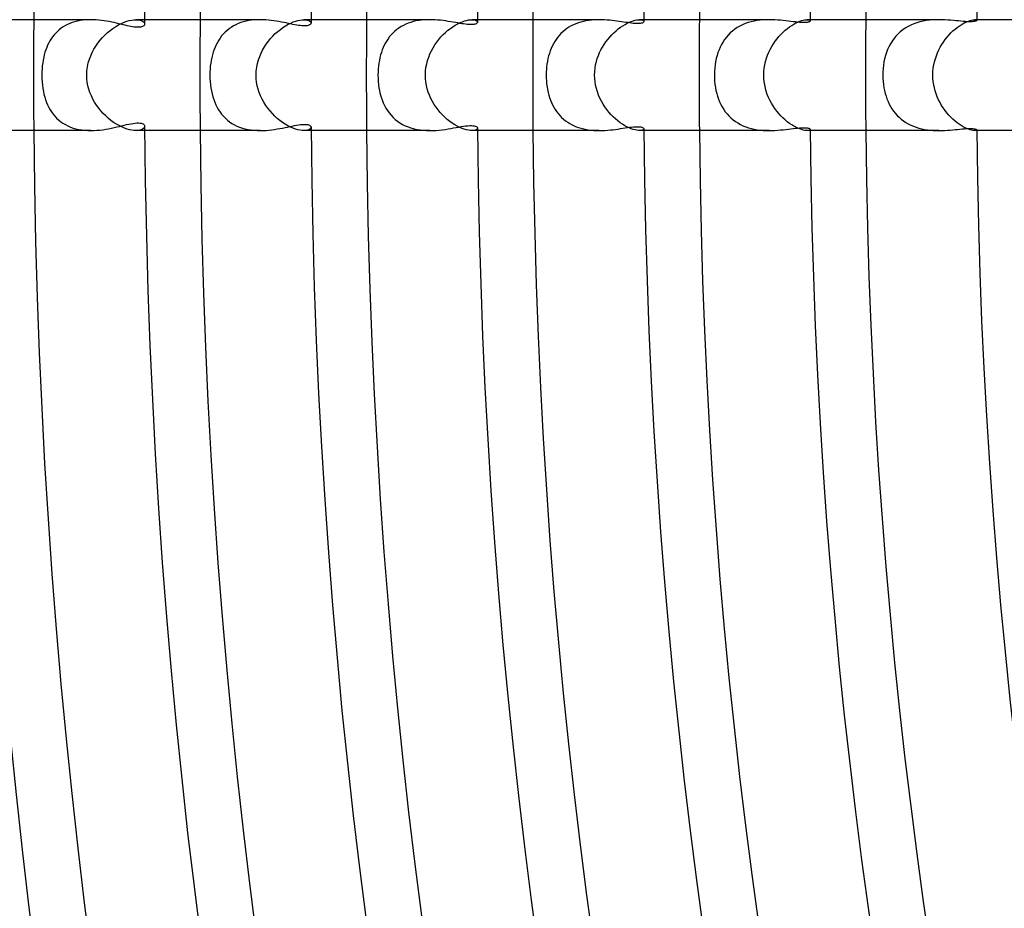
# Model space of a CAD drawing. Header units: millimetres. Extents: x -345 to 345, y -305 to 305.
# Tile 17 of 79: x -244 to -209, y -30 to 2. Entities that reach past the tile are written whole.
import ezdxf

# ---------------------------------------------------------------- set-up
doc = ezdxf.new("R2010")
doc.units = ezdxf.units.MM
doc.layers.add('HIDDEN', color=7, linetype='Continuous')
doc.layers.add('THICK', color=7, linetype='Continuous')

msp = doc.modelspace()

# ---------------------------------------------------------------- linework, layer by layer
at = {"layer": 'HIDDEN'}
for p, q in [((-242.851, 1.788), (-242.928, 1.742)), ((-242.77, 1.829), (-242.851, 1.788)), ((-242.687, 1.866), (-242.77, 1.829)), ((-242.6, 1.899), (-242.687, 1.866)), ((-242.51, 1.927), (-242.6, 1.899)), ((-242.417, 1.95), (-242.51, 1.927)), ((-242.323, 1.969), (-242.417, 1.95)), ((-242.228, 1.983), (-242.323, 1.969)), ((-242.131, 1.993), (-242.228, 1.983)), ((-242.033, 1.998), (-242.131, 1.993)), ((-241.936, 2), (-242.033, 1.998)), ((-241.033, 1.754), (-240.932, 1.813)), ((-240.932, 1.813), (-240.832, 1.864)), ((-240.832, 1.864), (-240.734, 1.907)), ((-240.734, 1.907), (-240.638, 1.941)), ((-240.638, 1.941), (-240.546, 1.968)), ((-240.546, 1.968), (-240.46, 1.986)), ((-240.46, 1.986), (-240.379, 1.997)), ((-240.379, 1.997), (-240.305, 2)), ((-240.305, 2), (-240.232, 1.996)), ((-239.992, 2), (-240.305, 2)), ((-240.232, 1.996), (-240.169, 1.986)), ((-240.169, 1.986), (-240.115, 1.97)), ((-240.115, 1.97), (-240.071, 1.949)), ((-240.071, 1.949), (-240.037, 1.925)), ((-240.037, 1.925), (-240.012, 1.898)), ((-240.012, 1.898), (-239.998, 1.87)), ((-239.998, 1.87), (-239.993, 1.842)), ((-236.706, 1.818), (-236.791, 1.773)), ((-236.617, 1.858), (-236.706, 1.818)), ((-236.525, 1.893), (-236.617, 1.858)), ((-236.431, 1.922), (-236.525, 1.893)), ((-236.334, 1.947), (-236.431, 1.922)), ((-236.234, 1.967), (-236.334, 1.947)), ((-236.134, 1.982), (-236.234, 1.967)), ((-236.032, 1.992), (-236.134, 1.982)), ((-235.93, 1.998), (-236.032, 1.992)), ((-235.827, 2), (-235.93, 1.998)), ((-235.005, 1.719), (-234.91, 1.78)), ((-234.91, 1.78), (-234.816, 1.833)), ((-234.816, 1.833), (-234.724, 1.879)), ((-234.724, 1.879), (-234.634, 1.918)), ((-234.634, 1.918), (-234.546, 1.949)), ((-234.546, 1.949), (-234.464, 1.972)), ((-234.464, 1.972), (-234.386, 1.988)), ((-234.386, 1.988), (-234.314, 1.997)), ((-234.314, 1.997), (-234.249, 2)), ((-234.249, 2), (-234.181, 1.996)), ((-233.991, 2), (-234.249, 2)), ((-234.181, 1.996), (-234.124, 1.986)), ((-234.124, 1.986), (-234.077, 1.971)), ((-234.077, 1.971), (-234.04, 1.951)), ((-234.04, 1.951), (-234.013, 1.928)), ((-234.013, 1.928), (-233.998, 1.904)), ((-233.998, 1.904), (-233.992, 1.878)), ((-230.664, 1.794), (-230.746, 1.749)), ((-230.579, 1.835), (-230.664, 1.794)), ((-230.491, 1.872), (-230.579, 1.835)), ((-230.399, 1.903), (-230.491, 1.872)), ((-230.305, 1.93), (-230.399, 1.903)), ((-230.209, 1.953), (-230.305, 1.93)), ((-230.111, 1.97), (-230.209, 1.953)), ((-230.013, 1.984), (-230.111, 1.97)), ((-229.914, 1.993), (-230.013, 1.984)), ((-229.814, 1.998), (-229.914, 1.993)), ((-229.715, 2), (-229.814, 1.998)), ((-228.881, 1.748), (-228.792, 1.804)), ((-228.792, 1.804), (-228.705, 1.852)), ((-228.705, 1.852), (-228.62, 1.894)), ((-228.62, 1.894), (-228.537, 1.928)), ((-228.537, 1.928), (-228.458, 1.955)), ((-228.458, 1.955), (-228.384, 1.976)), ((-228.384, 1.976), (-228.315, 1.99)), ((-228.315, 1.99), (-228.252, 1.998)), ((-228.252, 1.998), (-228.195, 2)), ((-227.991, 2), (-228.196, 2)), ((-228.195, 2), (-228.142, 1.997)), ((-228.142, 1.997), (-228.096, 1.99)), ((-228.096, 1.99), (-228.059, 1.978)), ((-228.059, 1.978), (-228.029, 1.964)), ((-228.029, 1.964), (-228.008, 1.947)), ((-228.008, 1.947), (-227.996, 1.929)), ((-227.996, 1.929), (-227.992, 1.91)), ((-224.529, 1.816), (-224.612, 1.774)), ((-224.442, 1.854), (-224.529, 1.816)), ((-224.352, 1.887), (-224.442, 1.854)), ((-224.26, 1.916), (-224.352, 1.887)), ((-224.167, 1.94), (-224.26, 1.916)), ((-224.073, 1.959), (-224.167, 1.94)), ((-223.978, 1.975), (-224.073, 1.959)), ((-223.882, 1.986), (-223.978, 1.975)), ((-223.787, 1.994), (-223.882, 1.986)), ((-223.692, 1.999), (-223.787, 1.994)), ((-223.597, 2), (-223.692, 1.999)), ((-222.833, 1.728), (-222.752, 1.782)), ((-222.752, 1.782), (-222.672, 1.831)), ((-222.672, 1.831), (-222.594, 1.873)), ((-222.594, 1.873), (-222.518, 1.908)), ((-222.518, 1.908), (-222.444, 1.938)), ((-222.444, 1.938), (-222.374, 1.962)), ((-222.374, 1.962), (-222.309, 1.979)), ((-222.309, 1.979), (-222.249, 1.991)), ((-222.249, 1.991), (-222.195, 1.998)), ((-222.195, 1.998), (-222.146, 2)), ((-221.991, 2), (-222.147, 2)), ((-222.146, 2), (-222.099, 1.998)), ((-222.099, 1.998), (-222.061, 1.991)), ((-222.061, 1.991), (-222.031, 1.98)), ((-222.031, 1.98), (-222.009, 1.967)), ((-222.009, 1.967), (-221.996, 1.952)), ((-221.996, 1.952), (-221.992, 1.937)), ((-218.436, 1.816), (-218.532, 1.768)), ((-218.336, 1.858), (-218.436, 1.816)), ((-218.233, 1.894), (-218.336, 1.858)), ((-218.127, 1.924), (-218.233, 1.894)), ((-218.019, 1.949), (-218.127, 1.924)), ((-217.911, 1.969), (-218.019, 1.949)), ((-217.801, 1.983), (-217.911, 1.969)), ((-217.692, 1.993), (-217.801, 1.983)), ((-217.583, 1.998), (-217.692, 1.993)), ((-217.476, 2), (-217.583, 1.998)), ((-216.736, 1.743), (-216.658, 1.795)), ((-216.658, 1.795), (-216.581, 1.842)), ((-216.581, 1.842), (-216.507, 1.882)), ((-216.507, 1.882), (-216.435, 1.916)), ((-216.435, 1.916), (-216.367, 1.943)), ((-216.367, 1.943), (-216.303, 1.965)), ((-216.303, 1.965), (-216.244, 1.981)), ((-216.244, 1.981), (-216.191, 1.992)), ((-216.191, 1.992), (-216.143, 1.998)), ((-216.143, 1.998), (-216.102, 2)), ((-216.102, 2), (-216.068, 1.998)), ((-215.991, 2), (-216.102, 2)), ((-216.068, 1.998), (-216.041, 1.994)), ((-216.041, 1.994), (-216.019, 1.987)), ((-216.019, 1.987), (-216.003, 1.979)), ((-216.003, 1.979), (-215.994, 1.969)), ((-215.994, 1.969), (-215.991, 1.958)), ((-212.365, 1.804), (-212.467, 1.753)), ((-212.259, 1.85), (-212.365, 1.804)), ((-212.149, 1.889), (-212.259, 1.85)), ((-212.036, 1.921), (-212.149, 1.889)), ((-211.922, 1.948), (-212.036, 1.921)), ((-211.807, 1.968), (-211.922, 1.948)), ((-211.691, 1.983), (-211.807, 1.968)), ((-211.576, 1.993), (-211.691, 1.983)), ((-211.463, 1.998), (-211.576, 1.993)), ((-211.351, 2), (-211.463, 1.998)), ((-210.624, 1.771), (-210.551, 1.819)), ((-210.551, 1.819), (-210.481, 1.86)), ((-210.481, 1.86), (-210.413, 1.896)), ((-210.413, 1.896), (-210.348, 1.926)), ((-210.348, 1.926), (-210.287, 1.951)), ((-210.287, 1.951), (-210.231, 1.97)), ((-210.231, 1.97), (-210.181, 1.984)), ((-210.181, 1.984), (-210.135, 1.993)), ((-210.135, 1.993), (-210.096, 1.998)), ((-210.096, 1.998), (-210.062, 2)), ((-209.991, 2), (-210.063, 2)), ((-210.062, 2), (-210.041, 1.999)), ((-210.041, 1.999), (-210.023, 1.997)), ((-210.023, 1.997), (-210.009, 1.993)), ((-210.009, 1.993), (-209.999, 1.988)), ((-209.999, 1.988), (-209.993, 1.982)), ((-209.993, 1.982), (-209.991, 1.975)), ((-243.257, 1.452), (-243.311, 1.384)), ((-243.199, 1.517), (-243.257, 1.452)), ((-243.137, 1.579), (-243.199, 1.517)), ((-243.071, 1.637), (-243.137, 1.579)), ((-243.001, 1.692), (-243.071, 1.637)), ((-242.928, 1.742), (-243.001, 1.692)), ((-241.512, 1.354), (-241.423, 1.446)), ((-241.423, 1.446), (-241.329, 1.533)), ((-241.329, 1.533), (-241.233, 1.613)), ((-241.233, 1.613), (-241.134, 1.687)), ((-241.134, 1.687), (-241.033, 1.754)), ((-237.156, 1.482), (-237.216, 1.412)), ((-237.091, 1.549), (-237.156, 1.482)), ((-237.022, 1.611), (-237.091, 1.549)), ((-236.949, 1.67), (-237.022, 1.611)), ((-236.872, 1.724), (-236.949, 1.67)), ((-236.791, 1.773), (-236.872, 1.724)), ((-235.367, 1.41), (-235.281, 1.496)), ((-235.281, 1.496), (-235.191, 1.577)), ((-235.191, 1.577), (-235.099, 1.651)), ((-235.099, 1.651), (-235.005, 1.719)), ((-231.1, 1.457), (-231.159, 1.388)), ((-231.037, 1.523), (-231.1, 1.457)), ((-230.971, 1.586), (-231.037, 1.523)), ((-230.9, 1.644), (-230.971, 1.586)), ((-230.825, 1.698), (-230.9, 1.644)), ((-230.746, 1.749), (-230.825, 1.698)), ((-229.309, 1.377), (-229.228, 1.463)), ((-229.228, 1.463), (-229.143, 1.543)), ((-229.143, 1.543), (-229.057, 1.618)), ((-229.057, 1.618), (-228.97, 1.686)), ((-228.97, 1.686), (-228.881, 1.748)), ((-225.043, 1.432), (-225.101, 1.362)), ((-224.98, 1.499), (-225.043, 1.432)), ((-224.914, 1.563), (-224.98, 1.499)), ((-224.843, 1.622), (-224.914, 1.563)), ((-224.77, 1.677), (-224.843, 1.622)), ((-224.693, 1.728), (-224.77, 1.677)), ((-224.612, 1.774), (-224.693, 1.728)), ((-223.223, 1.374), (-223.149, 1.455)), ((-223.149, 1.455), (-223.072, 1.531)), ((-223.072, 1.531), (-222.994, 1.602)), ((-222.994, 1.602), (-222.914, 1.667)), ((-222.914, 1.667), (-222.833, 1.728)), ((-218.949, 1.446), (-219.017, 1.367)), ((-218.875, 1.521), (-218.949, 1.446)), ((-218.797, 1.591), (-218.875, 1.521)), ((-218.713, 1.655), (-218.797, 1.591)), ((-218.625, 1.715), (-218.713, 1.655)), ((-218.532, 1.768), (-218.625, 1.715)), ((-217.12, 1.394), (-217.047, 1.474)), ((-217.047, 1.474), (-216.971, 1.549)), ((-216.971, 1.549), (-216.894, 1.619)), ((-216.894, 1.619), (-216.815, 1.684)), ((-216.815, 1.684), (-216.736, 1.743)), ((-212.83, 1.482), (-212.907, 1.4)), ((-212.748, 1.559), (-212.83, 1.482)), ((-212.659, 1.63), (-212.748, 1.559)), ((-212.565, 1.695), (-212.659, 1.63)), ((-212.467, 1.753), (-212.565, 1.695)), ((-211.06, 1.367), (-210.99, 1.447)), ((-210.99, 1.447), (-210.919, 1.522)), ((-210.919, 1.522), (-210.846, 1.592)), ((-210.846, 1.592), (-210.772, 1.657)), ((-210.772, 1.657), (-210.698, 1.716)), ((-210.698, 1.716), (-210.624, 1.771)), ((-243.49, 1.079), (-243.525, 0.997)), ((-243.451, 1.16), (-243.49, 1.079)), ((-243.408, 1.237), (-243.451, 1.16)), ((-243.361, 1.312), (-243.408, 1.237)), ((-243.311, 1.384), (-243.361, 1.312)), ((-241.753, 1.045), (-241.678, 1.153)), ((-241.678, 1.153), (-241.598, 1.256)), ((-241.598, 1.256), (-241.512, 1.354)), ((-237.413, 1.097), (-237.453, 1.011)), ((-237.37, 1.18), (-237.413, 1.097)), ((-237.323, 1.26), (-237.37, 1.18)), ((-237.271, 1.338), (-237.323, 1.26)), ((-237.216, 1.412), (-237.271, 1.338)), ((-235.674, 1.015), (-235.605, 1.12)), ((-235.605, 1.12), (-235.53, 1.222)), ((-235.53, 1.222), (-235.451, 1.318)), ((-235.451, 1.318), (-235.367, 1.41)), ((-231.352, 1.078), (-231.391, 0.994)), ((-231.31, 1.16), (-231.352, 1.078)), ((-231.263, 1.239), (-231.31, 1.16)), ((-231.213, 1.315), (-231.263, 1.239)), ((-231.159, 1.388), (-231.213, 1.315)), ((-229.594, 0.986), (-229.53, 1.09)), ((-229.53, 1.09), (-229.461, 1.19)), ((-229.461, 1.19), (-229.387, 1.286)), ((-229.387, 1.286), (-229.309, 1.377)), ((-225.252, 1.13), (-225.295, 1.047)), ((-225.206, 1.211), (-225.252, 1.13)), ((-225.155, 1.288), (-225.206, 1.211)), ((-225.101, 1.362), (-225.155, 1.288)), ((-223.484, 1.012), (-223.425, 1.108)), ((-223.425, 1.108), (-223.362, 1.201)), ((-223.362, 1.201), (-223.294, 1.289)), ((-223.294, 1.289), (-223.223, 1.374)), ((-219.191, 1.105), (-219.239, 1.01)), ((-219.138, 1.196), (-219.191, 1.105)), ((-219.08, 1.283), (-219.138, 1.196)), ((-219.017, 1.367), (-219.08, 1.283)), ((-217.382, 1.029), (-217.323, 1.126)), ((-217.323, 1.126), (-217.259, 1.219)), ((-217.259, 1.219), (-217.191, 1.309)), ((-217.191, 1.309), (-217.12, 1.394)), ((-213.102, 1.125), (-213.156, 1.025)), ((-213.043, 1.221), (-213.102, 1.125)), ((-212.978, 1.313), (-213.043, 1.221)), ((-212.907, 1.4), (-212.978, 1.313)), ((-211.306, 1.006), (-211.25, 1.102)), ((-211.25, 1.102), (-211.19, 1.194)), ((-211.19, 1.194), (-211.127, 1.282)), ((-211.127, 1.282), (-211.06, 1.367)), ((-243.611, 0.735), (-243.633, 0.642)), ((-243.586, 0.824), (-243.611, 0.735)), ((-243.557, 0.911), (-243.586, 0.824)), ((-243.525, 0.997), (-243.557, 0.911)), ((-241.937, 0.697), (-241.883, 0.817)), ((-241.883, 0.817), (-241.821, 0.933)), ((-241.821, 0.933), (-241.753, 1.045)), ((-237.548, 0.733), (-237.573, 0.634)), ((-237.52, 0.828), (-237.548, 0.733)), ((-237.488, 0.921), (-237.52, 0.828)), ((-237.453, 1.011), (-237.488, 0.921)), ((-235.843, 0.674), (-235.793, 0.791)), ((-235.793, 0.791), (-235.737, 0.905)), ((-235.737, 0.905), (-235.674, 1.015)), ((-231.484, 0.727), (-231.509, 0.632)), ((-231.457, 0.819), (-231.484, 0.727)), ((-231.425, 0.908), (-231.457, 0.819)), ((-231.391, 0.994), (-231.425, 0.908)), ((-229.751, 0.651), (-229.705, 0.766)), ((-229.705, 0.766), (-229.652, 0.878)), ((-229.652, 0.878), (-229.594, 0.986)), ((-225.399, 0.782), (-225.427, 0.69)), ((-225.368, 0.873), (-225.399, 0.782)), ((-225.334, 0.961), (-225.368, 0.873)), ((-225.295, 1.047), (-225.334, 0.961)), ((-223.632, 0.707), (-223.588, 0.811)), ((-223.588, 0.811), (-223.539, 0.913)), ((-223.539, 0.913), (-223.484, 1.012)), ((-219.319, 0.811), (-219.352, 0.706)), ((-219.281, 0.912), (-219.319, 0.811)), ((-219.239, 1.01), (-219.281, 0.912)), ((-217.571, 0.609), (-217.532, 0.719)), ((-217.532, 0.719), (-217.487, 0.826)), ((-217.487, 0.826), (-217.437, 0.929)), ((-217.437, 0.929), (-217.382, 1.029)), ((-213.244, 0.814), (-213.28, 0.703)), ((-213.203, 0.921), (-213.244, 0.814)), ((-213.156, 1.025), (-213.203, 0.921)), ((-211.445, 0.701), (-211.404, 0.806)), ((-211.404, 0.806), (-211.357, 0.908)), ((-211.357, 0.908), (-211.306, 1.006)), ((-243.669, 0.443), (-243.682, 0.338)), ((-243.653, 0.545), (-243.669, 0.443)), ((-243.633, 0.642), (-243.653, 0.545)), ((-242.053, 0.3), (-242.023, 0.44)), ((-242.023, 0.44), (-241.984, 0.572)), ((-241.984, 0.572), (-241.937, 0.697)), ((-237.611, 0.429), (-237.624, 0.322)), ((-237.594, 0.533), (-237.611, 0.429)), ((-237.573, 0.634), (-237.594, 0.533)), ((-235.949, 0.288), (-235.922, 0.423)), ((-235.922, 0.423), (-235.886, 0.552)), ((-235.886, 0.552), (-235.843, 0.674)), ((-231.547, 0.432), (-231.561, 0.328)), ((-231.53, 0.533), (-231.547, 0.432)), ((-231.509, 0.632), (-231.53, 0.533)), ((-229.848, 0.275), (-229.823, 0.406)), ((-229.823, 0.406), (-229.791, 0.531)), ((-229.791, 0.531), (-229.751, 0.651)), ((-225.486, 0.4), (-225.499, 0.301)), ((-225.47, 0.498), (-225.486, 0.4)), ((-225.45, 0.595), (-225.47, 0.498)), ((-225.427, 0.69), (-225.45, 0.595)), ((-223.751, 0.25), (-223.731, 0.37)), ((-223.731, 0.37), (-223.704, 0.486)), ((-223.704, 0.486), (-223.671, 0.598)), ((-223.671, 0.598), (-223.632, 0.707)), ((-219.423, 0.368), (-219.437, 0.248)), ((-219.404, 0.484), (-219.423, 0.368)), ((-219.381, 0.597), (-219.404, 0.484)), ((-219.352, 0.706), (-219.381, 0.597)), ((-217.652, 0.254), (-217.632, 0.376)), ((-217.632, 0.376), (-217.604, 0.495)), ((-217.604, 0.495), (-217.571, 0.609)), ((-213.354, 0.358), (-213.368, 0.24)), ((-213.335, 0.475), (-213.354, 0.358)), ((-213.311, 0.59), (-213.335, 0.475)), ((-213.28, 0.703), (-213.311, 0.59)), ((-211.557, 0.247), (-211.538, 0.366)), ((-211.538, 0.366), (-211.513, 0.481)), ((-211.513, 0.481), (-211.482, 0.593)), ((-211.482, 0.593), (-211.445, 0.701)), ((-243.698, 0.116), (-243.7, 0)), ((-243.7, 0), (-243.698, -0.127)), ((-243.692, 0.229), (-243.698, 0.116)), ((-243.682, 0.338), (-243.692, 0.229)), ((-242.079, 0), (-242.073, 0.153)), ((-242.075, -0.129), (-242.079, 0)), ((-242.073, 0.153), (-242.053, 0.3)), ((-237.64, 0.108), (-237.641, 0)), ((-237.641, 0), (-237.639, -0.116)), ((-237.634, 0.215), (-237.64, 0.108)), ((-237.624, 0.322), (-237.634, 0.215)), ((-235.973, 0), (-235.966, 0.147)), ((-235.968, -0.129), (-235.973, 0)), ((-235.966, 0.147), (-235.949, 0.288)), ((-231.577, 0.111), (-231.58, 0)), ((-231.58, 0), (-231.577, -0.117)), ((-231.571, 0.221), (-231.577, 0.111)), ((-231.561, 0.328), (-231.571, 0.221)), ((-229.869, 0), (-229.863, 0.14)), ((-229.864, -0.124), (-229.869, 0)), ((-229.863, 0.14), (-229.848, 0.275)), ((-225.514, 0.101), (-225.515, 0)), ((-225.515, 0), (-225.513, -0.105)), ((-225.508, 0.201), (-225.514, 0.101)), ((-225.499, 0.301), (-225.508, 0.201)), ((-223.767, 0), (-223.763, 0.127)), ((-223.763, -0.123), (-223.767, 0)), ((-223.763, 0.127), (-223.751, 0.25)), ((-219.445, 0.125), (-219.448, 0)), ((-219.448, 0), (-219.446, -0.112)), ((-219.437, 0.248), (-219.445, 0.125)), ((-217.669, 0), (-217.664, 0.129)), ((-217.665, -0.118), (-217.669, 0)), ((-217.664, 0.129), (-217.652, 0.254)), ((-213.376, 0.12), (-213.379, 0)), ((-213.379, 0), (-213.376, -0.116)), ((-213.368, 0.24), (-213.376, 0.12)), ((-211.572, 0), (-211.568, 0.125)), ((-211.569, -0.116), (-211.572, 0)), ((-211.568, 0.125), (-211.557, 0.247)), ((-243.698, -0.127), (-243.69, -0.25)), ((-243.69, -0.25), (-243.679, -0.368)), ((-242.06, -0.257), (-242.075, -0.129)), ((-242.037, -0.384), (-242.06, -0.257)), ((-237.639, -0.116), (-237.633, -0.231)), ((-237.633, -0.231), (-237.622, -0.347)), ((-237.622, -0.347), (-237.606, -0.46)), ((-235.954, -0.257), (-235.968, -0.129)), ((-235.931, -0.384), (-235.954, -0.257)), ((-231.577, -0.117), (-231.571, -0.232)), ((-231.571, -0.232), (-231.559, -0.347)), ((-231.559, -0.347), (-231.543, -0.46)), ((-229.852, -0.247), (-229.864, -0.124)), ((-229.831, -0.369), (-229.852, -0.247)), ((-225.513, -0.105), (-225.507, -0.211)), ((-225.507, -0.211), (-225.497, -0.316)), ((-225.497, -0.316), (-225.483, -0.42)), ((-223.751, -0.246), (-223.763, -0.123)), ((-223.731, -0.368), (-223.751, -0.246)), ((-219.446, -0.112), (-219.439, -0.224)), ((-219.439, -0.224), (-219.428, -0.335)), ((-219.428, -0.335), (-219.411, -0.444)), ((-217.654, -0.236), (-217.665, -0.118)), ((-217.636, -0.353), (-217.654, -0.236)), ((-217.611, -0.468), (-217.636, -0.353)), ((-213.376, -0.116), (-213.369, -0.231)), ((-213.369, -0.231), (-213.356, -0.344)), ((-213.356, -0.344), (-213.339, -0.454)), ((-211.559, -0.231), (-211.569, -0.116)), ((-211.542, -0.346), (-211.559, -0.231)), ((-211.518, -0.459), (-211.542, -0.346)), ((-243.679, -0.368), (-243.663, -0.48)), ((-243.663, -0.48), (-243.644, -0.588)), ((-243.644, -0.588), (-243.622, -0.69)), ((-243.622, -0.69), (-243.596, -0.79)), ((-242.004, -0.509), (-242.037, -0.384)), ((-241.963, -0.631), (-242.004, -0.509)), ((-241.914, -0.75), (-241.963, -0.631)), ((-237.606, -0.46), (-237.586, -0.571)), ((-237.586, -0.571), (-237.562, -0.678)), ((-237.562, -0.678), (-237.534, -0.782)), ((-235.899, -0.509), (-235.931, -0.384)), ((-235.859, -0.631), (-235.899, -0.509)), ((-235.811, -0.751), (-235.859, -0.631)), ((-231.543, -0.46), (-231.522, -0.572)), ((-231.522, -0.572), (-231.496, -0.682)), ((-231.496, -0.682), (-231.466, -0.79)), ((-229.802, -0.49), (-229.831, -0.369)), ((-229.766, -0.609), (-229.802, -0.49)), ((-229.722, -0.725), (-229.766, -0.609)), ((-225.483, -0.42), (-225.466, -0.522)), ((-225.466, -0.522), (-225.444, -0.621)), ((-225.444, -0.621), (-225.419, -0.718)), ((-223.703, -0.488), (-223.731, -0.368)), ((-223.668, -0.606), (-223.703, -0.488)), ((-223.626, -0.721), (-223.668, -0.606)), ((-219.411, -0.444), (-219.391, -0.553)), ((-219.391, -0.553), (-219.365, -0.66)), ((-219.365, -0.66), (-219.334, -0.764)), ((-217.579, -0.582), (-217.611, -0.468)), ((-217.541, -0.694), (-217.579, -0.582)), ((-217.497, -0.803), (-217.541, -0.694)), ((-213.339, -0.454), (-213.318, -0.56)), ((-213.318, -0.56), (-213.292, -0.664)), ((-213.292, -0.664), (-213.261, -0.764)), ((-211.489, -0.57), (-211.518, -0.459)), ((-211.453, -0.68), (-211.489, -0.57)), ((-211.412, -0.787), (-211.453, -0.68)), ((-243.596, -0.79), (-243.565, -0.887)), ((-243.565, -0.887), (-243.531, -0.982)), ((-243.531, -0.982), (-243.492, -1.074)), ((-241.858, -0.866), (-241.914, -0.75)), ((-241.795, -0.979), (-241.858, -0.866)), ((-241.725, -1.087), (-241.795, -0.979)), ((-237.534, -0.782), (-237.502, -0.883)), ((-237.502, -0.883), (-237.465, -0.98)), ((-237.465, -0.98), (-237.425, -1.073)), ((-235.756, -0.868), (-235.811, -0.751)), ((-235.694, -0.981), (-235.756, -0.868)), ((-235.625, -1.09), (-235.694, -0.981)), ((-231.466, -0.79), (-231.431, -0.894)), ((-231.431, -0.894), (-231.39, -0.995)), ((-231.39, -0.995), (-231.345, -1.093)), ((-229.672, -0.838), (-229.722, -0.725)), ((-229.615, -0.948), (-229.672, -0.838)), ((-229.552, -1.055), (-229.615, -0.948)), ((-229.484, -1.157), (-229.552, -1.055)), ((-225.419, -0.718), (-225.39, -0.811)), ((-225.39, -0.811), (-225.357, -0.902)), ((-225.357, -0.902), (-225.321, -0.99)), ((-225.321, -0.99), (-225.281, -1.075)), ((-223.578, -0.833), (-223.626, -0.721)), ((-223.523, -0.942), (-223.578, -0.833)), ((-223.463, -1.047), (-223.523, -0.942)), ((-223.398, -1.148), (-223.463, -1.047)), ((-219.334, -0.764), (-219.3, -0.865)), ((-219.3, -0.865), (-219.26, -0.963)), ((-219.26, -0.963), (-219.216, -1.057)), ((-219.216, -1.057), (-219.167, -1.148)), ((-217.447, -0.909), (-217.497, -0.803)), ((-217.392, -1.012), (-217.447, -0.909)), ((-217.332, -1.111), (-217.392, -1.012)), ((-213.261, -0.764), (-213.227, -0.861)), ((-213.227, -0.861), (-213.188, -0.954)), ((-213.188, -0.954), (-213.145, -1.045)), ((-213.145, -1.045), (-213.098, -1.133)), ((-211.365, -0.891), (-211.412, -0.787)), ((-211.313, -0.993), (-211.365, -0.891)), ((-211.257, -1.091), (-211.313, -0.993)), ((-243.492, -1.074), (-243.449, -1.163)), ((-243.449, -1.163), (-243.401, -1.248)), ((-243.401, -1.248), (-243.349, -1.33)), ((-243.349, -1.33), (-243.292, -1.408)), ((-243.292, -1.408), (-243.231, -1.483)), ((-241.65, -1.191), (-241.725, -1.087)), ((-241.569, -1.29), (-241.65, -1.191)), ((-241.484, -1.384), (-241.569, -1.29)), ((-241.395, -1.473), (-241.484, -1.384)), ((-237.425, -1.073), (-237.38, -1.163)), ((-237.38, -1.163), (-237.33, -1.249)), ((-237.33, -1.249), (-237.275, -1.332)), ((-237.275, -1.332), (-237.216, -1.411)), ((-237.216, -1.411), (-237.151, -1.486)), ((-235.551, -1.194), (-235.625, -1.09)), ((-235.472, -1.294), (-235.551, -1.194)), ((-235.388, -1.389), (-235.472, -1.294)), ((-235.3, -1.478), (-235.388, -1.389)), ((-231.345, -1.093), (-231.294, -1.188)), ((-231.294, -1.188), (-231.238, -1.278)), ((-231.238, -1.278), (-231.176, -1.365)), ((-231.176, -1.365), (-231.109, -1.447)), ((-229.411, -1.256), (-229.484, -1.157)), ((-229.333, -1.349), (-229.411, -1.256)), ((-229.252, -1.438), (-229.333, -1.349)), ((-225.281, -1.075), (-225.238, -1.157)), ((-225.238, -1.157), (-225.19, -1.237)), ((-225.19, -1.237), (-225.138, -1.313)), ((-225.138, -1.313), (-225.082, -1.386)), ((-225.082, -1.386), (-225.021, -1.456)), ((-223.329, -1.245), (-223.398, -1.148)), ((-223.255, -1.337), (-223.329, -1.245)), ((-223.178, -1.424), (-223.255, -1.337)), ((-219.167, -1.148), (-219.113, -1.236)), ((-219.113, -1.236), (-219.055, -1.319)), ((-219.055, -1.319), (-218.992, -1.398)), ((-218.992, -1.398), (-218.924, -1.473)), ((-217.268, -1.207), (-217.332, -1.111)), ((-217.2, -1.298), (-217.268, -1.207)), ((-217.128, -1.385), (-217.2, -1.298)), ((-217.053, -1.467), (-217.128, -1.385)), ((-213.098, -1.133), (-213.045, -1.218)), ((-213.045, -1.218), (-212.988, -1.3)), ((-212.988, -1.3), (-212.926, -1.378)), ((-212.926, -1.378), (-212.86, -1.452)), ((-211.196, -1.185), (-211.257, -1.091)), ((-211.132, -1.276), (-211.196, -1.185)), ((-211.064, -1.362), (-211.132, -1.276)), ((-210.994, -1.443), (-211.064, -1.362)), ((-243.231, -1.483), (-243.165, -1.553)), ((-243.165, -1.553), (-243.094, -1.618)), ((-243.094, -1.618), (-243.018, -1.68)), ((-243.018, -1.68), (-242.937, -1.736)), ((-242.937, -1.736), (-242.851, -1.787)), ((-241.302, -1.556), (-241.395, -1.473)), ((-241.207, -1.633), (-241.302, -1.556)), ((-241.11, -1.704), (-241.207, -1.633)), ((-241.011, -1.767), (-241.11, -1.704)), ((-240.913, -1.823), (-241.011, -1.767)), ((-237.151, -1.486), (-237.082, -1.557)), ((-237.082, -1.557), (-237.008, -1.624)), ((-237.008, -1.624), (-236.929, -1.685)), ((-236.929, -1.685), (-236.846, -1.741)), ((-236.846, -1.741), (-236.758, -1.792)), ((-235.209, -1.561), (-235.3, -1.478)), ((-235.115, -1.638), (-235.209, -1.561)), ((-235.02, -1.708), (-235.115, -1.638)), ((-234.924, -1.771), (-235.02, -1.708)), ((-234.829, -1.827), (-234.924, -1.771)), ((-231.109, -1.447), (-231.037, -1.524)), ((-231.037, -1.524), (-230.959, -1.595)), ((-230.959, -1.595), (-230.876, -1.662)), ((-230.876, -1.662), (-230.787, -1.723)), ((-230.787, -1.723), (-230.694, -1.779)), ((-229.167, -1.522), (-229.252, -1.438)), ((-229.08, -1.599), (-229.167, -1.522)), ((-228.991, -1.67), (-229.08, -1.599)), ((-228.9, -1.735), (-228.991, -1.67)), ((-228.81, -1.794), (-228.9, -1.735)), ((-225.021, -1.456), (-224.956, -1.523)), ((-224.956, -1.523), (-224.887, -1.586)), ((-224.887, -1.586), (-224.814, -1.645)), ((-224.814, -1.645), (-224.737, -1.699)), ((-224.737, -1.699), (-224.657, -1.75)), ((-224.657, -1.75), (-224.572, -1.795)), ((-223.098, -1.506), (-223.178, -1.424)), ((-223.016, -1.582), (-223.098, -1.506)), ((-222.933, -1.652), (-223.016, -1.582)), ((-222.849, -1.716), (-222.933, -1.652)), ((-222.765, -1.774), (-222.849, -1.716)), ((-222.682, -1.825), (-222.765, -1.774)), ((-218.924, -1.473), (-218.851, -1.543)), ((-218.851, -1.543), (-218.773, -1.61)), ((-218.773, -1.61), (-218.691, -1.671)), ((-218.691, -1.671), (-218.604, -1.727)), ((-218.604, -1.727), (-218.513, -1.778)), ((-216.977, -1.544), (-217.053, -1.467)), ((-216.898, -1.615), (-216.977, -1.544)), ((-216.819, -1.68), (-216.898, -1.615)), ((-216.74, -1.74), (-216.819, -1.68)), ((-216.661, -1.793), (-216.74, -1.74)), ((-212.86, -1.452), (-212.788, -1.522)), ((-212.788, -1.522), (-212.713, -1.588)), ((-212.713, -1.588), (-212.633, -1.649)), ((-212.633, -1.649), (-212.548, -1.705)), ((-212.548, -1.705), (-212.46, -1.757)), ((-212.46, -1.757), (-212.368, -1.803)), ((-210.921, -1.52), (-210.994, -1.443)), ((-210.847, -1.591), (-210.921, -1.52)), ((-210.772, -1.657), (-210.847, -1.591)), ((-210.697, -1.717), (-210.772, -1.657)), ((-210.623, -1.771), (-210.697, -1.717)), ((-210.551, -1.819), (-210.623, -1.771)), ((-242.851, -1.787), (-242.762, -1.833)), ((-242.762, -1.833), (-242.668, -1.873)), ((-242.668, -1.873), (-242.571, -1.908)), ((-242.571, -1.908), (-242.47, -1.937)), ((-242.47, -1.937), (-242.367, -1.961)), ((-242.367, -1.961), (-242.261, -1.978)), ((-242.261, -1.978), (-242.154, -1.991)), ((-242.154, -1.991), (-242.045, -1.998)), ((-242.045, -1.998), (-241.937, -2)), ((-240.816, -1.871), (-240.913, -1.823)), ((-240.721, -1.912), (-240.816, -1.871)), ((-240.628, -1.945), (-240.721, -1.912)), ((-240.539, -1.97), (-240.628, -1.945)), ((-240.455, -1.987), (-240.539, -1.97)), ((-240.377, -1.997), (-240.455, -1.987)), ((-240.305, -2), (-240.377, -1.997)), ((-240.232, -1.996), (-240.305, -2)), ((-239.992, -2), (-240.305, -2)), ((-240.169, -1.986), (-240.232, -1.996)), ((-240.115, -1.97), (-240.169, -1.986)), ((-240.071, -1.949), (-240.115, -1.97)), ((-240.037, -1.924), (-240.071, -1.949)), ((-240.012, -1.898), (-240.037, -1.924)), ((-239.998, -1.87), (-240.012, -1.898)), ((-239.993, -1.842), (-239.998, -1.87)), ((-236.758, -1.792), (-236.665, -1.837)), ((-236.665, -1.837), (-236.569, -1.877)), ((-236.569, -1.877), (-236.469, -1.911)), ((-236.469, -1.911), (-236.366, -1.939)), ((-236.366, -1.939), (-236.261, -1.962)), ((-236.261, -1.962), (-236.154, -1.979)), ((-236.154, -1.979), (-236.045, -1.991)), ((-236.045, -1.991), (-235.936, -1.998)), ((-235.936, -1.998), (-235.827, -2)), ((-234.734, -1.874), (-234.829, -1.827)), ((-234.642, -1.914), (-234.734, -1.874)), ((-234.553, -1.947), (-234.642, -1.914)), ((-234.468, -1.971), (-234.553, -1.947)), ((-234.389, -1.987), (-234.468, -1.971)), ((-234.315, -1.997), (-234.389, -1.987)), ((-234.249, -2), (-234.315, -1.997)), ((-234.181, -1.996), (-234.249, -2)), ((-233.991, -2), (-234.249, -2)), ((-234.124, -1.986), (-234.181, -1.996)), ((-234.076, -1.97), (-234.124, -1.986)), ((-234.04, -1.951), (-234.076, -1.97)), ((-234.013, -1.928), (-234.04, -1.951)), ((-233.998, -1.904), (-234.013, -1.928)), ((-233.992, -1.878), (-233.998, -1.904)), ((-230.694, -1.779), (-230.596, -1.827)), ((-230.596, -1.827), (-230.494, -1.87)), ((-230.494, -1.87), (-230.389, -1.906)), ((-230.389, -1.906), (-230.28, -1.937)), ((-230.28, -1.937), (-230.168, -1.961)), ((-230.168, -1.961), (-230.056, -1.979)), ((-230.056, -1.979), (-229.942, -1.991)), ((-229.942, -1.991), (-229.827, -1.998)), ((-229.827, -1.998), (-229.714, -2)), ((-228.72, -1.844), (-228.81, -1.794)), ((-228.633, -1.888), (-228.72, -1.844)), ((-228.548, -1.924), (-228.633, -1.888)), ((-228.467, -1.953), (-228.548, -1.924)), ((-228.39, -1.974), (-228.467, -1.953)), ((-228.319, -1.989), (-228.39, -1.974)), ((-228.254, -1.997), (-228.319, -1.989)), ((-228.195, -2), (-228.254, -1.997)), ((-227.991, -2), (-228.196, -2)), ((-228.134, -1.996), (-228.195, -2)), ((-228.083, -1.986), (-228.134, -1.996)), ((-228.043, -1.972), (-228.083, -1.986)), ((-228.015, -1.953), (-228.043, -1.972)), ((-227.998, -1.932), (-228.015, -1.953)), ((-227.992, -1.91), (-227.998, -1.932)), ((-224.572, -1.795), (-224.484, -1.836)), ((-224.484, -1.836), (-224.392, -1.873)), ((-224.392, -1.873), (-224.298, -1.905)), ((-224.298, -1.905), (-224.202, -1.931)), ((-224.202, -1.931), (-224.103, -1.953)), ((-224.103, -1.953), (-224.003, -1.971)), ((-224.003, -1.971), (-223.902, -1.984)), ((-223.902, -1.984), (-223.801, -1.993)), ((-223.801, -1.993), (-223.699, -1.998)), ((-223.699, -1.998), (-223.598, -2)), ((-222.6, -1.869), (-222.682, -1.825)), ((-222.522, -1.906), (-222.6, -1.869)), ((-222.447, -1.937), (-222.522, -1.906)), ((-222.376, -1.961), (-222.447, -1.937)), ((-222.31, -1.979), (-222.376, -1.961)), ((-222.249, -1.991), (-222.31, -1.979)), ((-222.195, -1.998), (-222.249, -1.991)), ((-222.146, -2), (-222.195, -1.998)), ((-221.991, -2), (-222.147, -2)), ((-222.099, -1.998), (-222.146, -2)), ((-222.06, -1.991), (-222.099, -1.998)), ((-222.03, -1.98), (-222.06, -1.991)), ((-222.009, -1.967), (-222.03, -1.98)), ((-221.996, -1.952), (-222.009, -1.967)), ((-221.992, -1.937), (-221.996, -1.952)), ((-218.513, -1.778), (-218.418, -1.824)), ((-218.418, -1.824), (-218.32, -1.864)), ((-218.32, -1.864), (-218.219, -1.898)), ((-218.219, -1.898), (-218.116, -1.927)), ((-218.116, -1.927), (-218.01, -1.951)), ((-218.01, -1.951), (-217.904, -1.97)), ((-217.904, -1.97), (-217.796, -1.984)), ((-217.796, -1.984), (-217.689, -1.993)), ((-217.689, -1.993), (-217.582, -1.998)), ((-217.582, -1.998), (-217.476, -2)), ((-216.583, -1.841), (-216.661, -1.793)), ((-216.508, -1.881), (-216.583, -1.841)), ((-216.436, -1.915), (-216.508, -1.881)), ((-216.368, -1.943), (-216.436, -1.915)), ((-216.303, -1.965), (-216.368, -1.943)), ((-216.244, -1.981), (-216.303, -1.965)), ((-216.191, -1.992), (-216.244, -1.981)), ((-216.143, -1.998), (-216.191, -1.992)), ((-216.102, -2), (-216.143, -1.998)), ((-216.068, -1.998), (-216.102, -2)), ((-215.991, -2), (-216.102, -2)), ((-216.04, -1.994), (-216.068, -1.998)), ((-216.019, -1.987), (-216.04, -1.994)), ((-216.003, -1.979), (-216.019, -1.987)), ((-215.994, -1.969), (-216.003, -1.979)), ((-215.991, -1.958), (-215.994, -1.969)), ((-212.368, -1.803), (-212.272, -1.845)), ((-212.272, -1.845), (-212.174, -1.88)), ((-212.174, -1.88), (-212.074, -1.911)), ((-212.074, -1.911), (-211.971, -1.937)), ((-211.971, -1.937), (-211.867, -1.958)), ((-211.867, -1.958), (-211.763, -1.974)), ((-211.763, -1.974), (-211.659, -1.986)), ((-211.659, -1.986), (-211.555, -1.994)), ((-211.555, -1.994), (-211.452, -1.999)), ((-211.452, -1.999), (-211.35, -2)), ((-210.48, -1.861), (-210.551, -1.819)), ((-210.411, -1.897), (-210.48, -1.861)), ((-210.346, -1.927), (-210.411, -1.897)), ((-210.286, -1.951), (-210.346, -1.927)), ((-210.23, -1.97), (-210.286, -1.951)), ((-210.179, -1.984), (-210.23, -1.97)), ((-210.135, -1.993), (-210.179, -1.984)), ((-210.095, -1.998), (-210.135, -1.993)), ((-210.062, -2), (-210.095, -1.998)), ((-210.041, -1.999), (-210.062, -2)), ((-209.99, -2), (-210.062, -2)), ((-210.023, -1.997), (-210.041, -1.999)), ((-210.009, -1.993), (-210.023, -1.997)), ((-209.999, -1.988), (-210.009, -1.993)), ((-209.993, -1.982), (-209.999, -1.988)), ((-209.991, -1.975), (-209.993, -1.982))]:
    msp.add_line(p, q, dxfattribs=at)
for radius, start, end in [(244, 179.53037, 180.00002), (238, 179.51851, 180.00002), (232, 179.50607, 180.00002), (226, 179.49295, 180.00002), (220, 179.47914, 180.00002), (214, 179.46453, 180.00002), (244, 180.00002, 180.46963), (238, 180.00002, 180.48149), (232, 180.00002, 180.49393), (226, 180.00002, 180.50705), (220, 180.00002, 180.52086), (214, 180.00002, 180.53547)]:
    msp.add_arc((0, 0), radius, start, end, dxfattribs=at)
at = {"layer": 'THICK'}
for p, q in [((-241.938, 2), (-245.992, 2)), ((-241.838, 1.998), (-241.936, 2)), ((-241.741, 1.993), (-241.838, 1.998)), ((-241.644, 1.985), (-241.741, 1.993)), ((-241.549, 1.974), (-241.644, 1.985)), ((-241.454, 1.961), (-241.549, 1.974)), ((-241.362, 1.946), (-241.454, 1.961)), ((-241.271, 1.929), (-241.362, 1.946)), ((-241.181, 1.912), (-241.271, 1.929)), ((-241.094, 1.893), (-241.181, 1.912)), ((-241.009, 1.874), (-241.094, 1.893)), ((-240.927, 1.854), (-241.009, 1.874)), ((-240.846, 1.835), (-240.927, 1.854)), ((-240.769, 1.817), (-240.846, 1.835)), ((-240.694, 1.799), (-240.769, 1.817)), ((-240.622, 1.783), (-240.694, 1.799)), ((-240.553, 1.768), (-240.622, 1.783)), ((-240.027, 1.775), (-240.047, 1.761)), ((-240.012, 1.79), (-240.027, 1.775)), ((-240.001, 1.807), (-240.012, 1.79)), ((-239.995, 1.824), (-240.001, 1.807)), ((-239.993, 1.842), (-239.995, 1.824)), ((-235.828, 2), (-239.992, 2)), ((-235.727, 1.998), (-235.827, 2)), ((-235.627, 1.993), (-235.727, 1.998)), ((-235.529, 1.985), (-235.627, 1.993)), ((-235.431, 1.975), (-235.529, 1.985)), ((-235.336, 1.962), (-235.431, 1.975)), ((-235.242, 1.948), (-235.336, 1.962)), ((-235.149, 1.932), (-235.242, 1.948)), ((-235.059, 1.916), (-235.149, 1.932)), ((-234.972, 1.899), (-235.059, 1.916)), ((-234.887, 1.882), (-234.972, 1.899)), ((-234.805, 1.864), (-234.887, 1.882)), ((-234.725, 1.848), (-234.805, 1.864)), ((-234.649, 1.832), (-234.725, 1.848)), ((-234.576, 1.818), (-234.649, 1.832)), ((-234.506, 1.806), (-234.576, 1.818)), ((-234.441, 1.795), (-234.506, 1.806)), ((-234.379, 1.787), (-234.441, 1.795)), ((-234.322, 1.781), (-234.379, 1.787)), ((-234.268, 1.777), (-234.322, 1.781)), ((-234.219, 1.776), (-234.268, 1.777)), ((-234.174, 1.778), (-234.219, 1.776)), ((-234.134, 1.782), (-234.174, 1.778)), ((-234.1, 1.789), (-234.134, 1.782)), ((-234.07, 1.798), (-234.1, 1.789)), ((-234.046, 1.809), (-234.07, 1.798)), ((-234.026, 1.821), (-234.046, 1.809)), ((-234.011, 1.834), (-234.026, 1.821)), ((-234.001, 1.848), (-234.011, 1.834)), ((-233.995, 1.863), (-234.001, 1.848)), ((-233.992, 1.878), (-233.995, 1.863)), ((-229.716, 2), (-233.991, 2)), ((-229.615, 1.998), (-229.715, 2)), ((-229.516, 1.994), (-229.615, 1.998)), ((-229.418, 1.986), (-229.516, 1.994)), ((-229.321, 1.977), (-229.418, 1.986)), ((-229.227, 1.966), (-229.321, 1.977)), ((-229.134, 1.953), (-229.227, 1.966)), ((-229.044, 1.939), (-229.134, 1.953)), ((-228.956, 1.925), (-229.044, 1.939)), ((-228.871, 1.91), (-228.956, 1.925)), ((-228.788, 1.895), (-228.871, 1.91)), ((-228.709, 1.881), (-228.788, 1.895)), ((-228.633, 1.868), (-228.709, 1.881)), ((-228.56, 1.856), (-228.633, 1.868)), ((-228.491, 1.845), (-228.56, 1.856)), ((-228.425, 1.836), (-228.491, 1.845)), ((-228.364, 1.829), (-228.425, 1.836)), ((-228.307, 1.824), (-228.364, 1.829)), ((-228.253, 1.822), (-228.307, 1.824)), ((-228.205, 1.822), (-228.253, 1.822)), ((-228.162, 1.824), (-228.205, 1.822)), ((-228.124, 1.828), (-228.162, 1.824)), ((-228.092, 1.835), (-228.124, 1.828)), ((-228.065, 1.842), (-228.092, 1.835)), ((-228.042, 1.852), (-228.065, 1.842)), ((-228.024, 1.862), (-228.042, 1.852)), ((-228.01, 1.873), (-228.024, 1.862)), ((-228, 1.885), (-228.01, 1.873)), ((-227.994, 1.897), (-228, 1.885)), ((-227.992, 1.91), (-227.994, 1.897)), ((-223.599, 2), (-227.991, 2)), ((-223.501, 1.999), (-223.597, 2)), ((-223.406, 1.995), (-223.501, 1.999)), ((-223.313, 1.988), (-223.406, 1.995)), ((-223.222, 1.981), (-223.313, 1.988)), ((-223.133, 1.971), (-223.222, 1.981)), ((-223.046, 1.961), (-223.133, 1.971)), ((-222.962, 1.949), (-223.046, 1.961)), ((-222.88, 1.938), (-222.962, 1.949)), ((-222.8, 1.926), (-222.88, 1.938)), ((-222.722, 1.914), (-222.8, 1.926)), ((-222.647, 1.903), (-222.722, 1.914)), ((-222.574, 1.893), (-222.647, 1.903)), ((-222.504, 1.883), (-222.574, 1.893)), ((-222.437, 1.875), (-222.504, 1.883)), ((-222.373, 1.868), (-222.437, 1.875)), ((-222.314, 1.864), (-222.373, 1.868)), ((-222.258, 1.861), (-222.314, 1.864)), ((-222.208, 1.861), (-222.258, 1.861)), ((-222.163, 1.863), (-222.208, 1.861)), ((-222.123, 1.867), (-222.163, 1.863)), ((-222.089, 1.873), (-222.123, 1.867)), ((-222.059, 1.88), (-222.089, 1.873)), ((-222.035, 1.89), (-222.059, 1.88)), ((-222.016, 1.9), (-222.035, 1.89)), ((-222.002, 1.912), (-222.016, 1.9)), ((-221.994, 1.924), (-222.002, 1.912)), ((-221.992, 1.937), (-221.994, 1.924)), ((-217.478, 2), (-221.991, 2)), ((-217.37, 1.998), (-217.476, 2)), ((-217.266, 1.994), (-217.37, 1.998)), ((-217.164, 1.987), (-217.266, 1.994)), ((-217.065, 1.979), (-217.164, 1.987)), ((-216.968, 1.969), (-217.065, 1.979)), ((-216.874, 1.959), (-216.968, 1.969)), ((-216.782, 1.948), (-216.874, 1.959)), ((-216.694, 1.937), (-216.782, 1.948)), ((-216.609, 1.926), (-216.694, 1.937)), ((-216.527, 1.917), (-216.609, 1.926)), ((-216.45, 1.908), (-216.527, 1.917)), ((-216.378, 1.902), (-216.45, 1.908)), ((-216.312, 1.898), (-216.378, 1.902)), ((-216.251, 1.896), (-216.312, 1.898)), ((-216.197, 1.896), (-216.251, 1.896)), ((-216.148, 1.898), (-216.197, 1.896)), ((-216.106, 1.902), (-216.148, 1.898)), ((-216.07, 1.909), (-216.106, 1.902)), ((-216.041, 1.917), (-216.07, 1.909)), ((-216.019, 1.926), (-216.041, 1.917)), ((-216.004, 1.937), (-216.019, 1.926)), ((-215.994, 1.948), (-216.004, 1.937)), ((-215.991, 1.958), (-215.994, 1.948)), ((-211.351, 2), (-215.991, 2)), ((-211.242, 1.998), (-211.351, 2)), ((-211.135, 1.994), (-211.242, 1.998)), ((-211.031, 1.988), (-211.135, 1.994)), ((-210.93, 1.981), (-211.031, 1.988)), ((-210.831, 1.972), (-210.93, 1.981)), ((-210.736, 1.963), (-210.831, 1.972)), ((-210.645, 1.954), (-210.736, 1.963)), ((-210.558, 1.945), (-210.645, 1.954)), ((-210.476, 1.937), (-210.558, 1.945)), ((-210.399, 1.931), (-210.476, 1.937)), ((-210.329, 1.927), (-210.399, 1.931)), ((-210.265, 1.925), (-210.329, 1.927)), ((-210.206, 1.924), (-210.265, 1.925)), ((-210.155, 1.926), (-210.206, 1.924)), ((-210.11, 1.93), (-210.155, 1.926)), ((-210.073, 1.935), (-210.11, 1.93)), ((-210.043, 1.942), (-210.073, 1.935)), ((-210.02, 1.95), (-210.043, 1.942)), ((-210.003, 1.958), (-210.02, 1.95)), ((-209.994, 1.967), (-210.003, 1.958)), ((-209.991, 1.975), (-209.994, 1.967)), ((-205.219, 2), (-209.991, 2)), ((-240.487, 1.754), (-240.553, 1.768)), ((-240.425, 1.743), (-240.487, 1.754)), ((-240.366, 1.735), (-240.425, 1.743)), ((-240.311, 1.729), (-240.366, 1.735)), ((-240.26, 1.725), (-240.311, 1.729)), ((-240.214, 1.725), (-240.26, 1.725)), ((-240.172, 1.727), (-240.214, 1.725)), ((-240.134, 1.732), (-240.172, 1.727)), ((-240.1, 1.739), (-240.134, 1.732)), ((-240.071, 1.749), (-240.1, 1.739)), ((-240.047, 1.761), (-240.071, 1.749)), ((-240.642, -1.787), (-240.56, -1.769)), ((-240.56, -1.769), (-240.482, -1.753)), ((-240.482, -1.753), (-240.407, -1.741)), ((-240.407, -1.741), (-240.337, -1.731)), ((-240.337, -1.731), (-240.273, -1.726)), ((-240.273, -1.726), (-240.216, -1.725)), ((-240.216, -1.725), (-240.164, -1.728)), ((-240.164, -1.728), (-240.119, -1.735)), ((-240.119, -1.735), (-240.081, -1.745)), ((-240.081, -1.745), (-240.049, -1.76)), ((-240.049, -1.76), (-240.025, -1.777)), ((-241.938, -2), (-245.992, -2)), ((-241.937, -2), (-241.827, -1.998)), ((-241.827, -1.998), (-241.717, -1.991)), ((-241.717, -1.991), (-241.609, -1.981)), ((-241.609, -1.981), (-241.502, -1.968)), ((-241.502, -1.968), (-241.396, -1.952)), ((-241.396, -1.952), (-241.293, -1.934)), ((-241.293, -1.934), (-241.192, -1.914)), ((-241.192, -1.914), (-241.094, -1.893)), ((-241.094, -1.893), (-240.998, -1.871)), ((-240.998, -1.871), (-240.905, -1.849)), ((-240.905, -1.849), (-240.815, -1.828)), ((-240.815, -1.828), (-240.727, -1.807)), ((-240.727, -1.807), (-240.642, -1.787)), ((-240.025, -1.777), (-240.007, -1.797)), ((-240.007, -1.797), (-239.997, -1.819)), ((-239.997, -1.819), (-239.993, -1.842)), ((-235.828, -2), (-239.992, -2)), ((-235.827, -2), (-235.721, -1.998)), ((-235.721, -1.998), (-235.615, -1.992)), ((-235.615, -1.992), (-235.511, -1.984)), ((-235.511, -1.984), (-235.409, -1.972)), ((-235.409, -1.972), (-235.308, -1.958)), ((-235.308, -1.958), (-235.209, -1.943)), ((-235.209, -1.943), (-235.113, -1.926)), ((-235.113, -1.926), (-235.019, -1.908)), ((-235.019, -1.908), (-234.928, -1.89)), ((-234.928, -1.89), (-234.839, -1.872)), ((-234.839, -1.872), (-234.752, -1.854)), ((-234.752, -1.854), (-234.669, -1.836)), ((-234.669, -1.836), (-234.588, -1.821)), ((-234.588, -1.821), (-234.511, -1.806)), ((-234.511, -1.806), (-234.438, -1.795)), ((-234.438, -1.795), (-234.369, -1.785)), ((-234.369, -1.785), (-234.305, -1.779)), ((-234.305, -1.779), (-234.247, -1.777)), ((-234.247, -1.777), (-234.195, -1.777)), ((-234.195, -1.777), (-234.148, -1.781)), ((-234.148, -1.781), (-234.107, -1.787)), ((-234.107, -1.787), (-234.072, -1.797)), ((-234.072, -1.797), (-234.044, -1.81)), ((-234.044, -1.81), (-234.021, -1.825)), ((-234.021, -1.825), (-234.005, -1.842)), ((-234.005, -1.842), (-233.996, -1.86)), ((-233.996, -1.86), (-233.992, -1.878)), ((-229.715, -2), (-233.991, -2)), ((-229.714, -2), (-229.599, -1.998)), ((-229.599, -1.998), (-229.485, -1.992)), ((-229.485, -1.992), (-229.373, -1.982)), ((-229.373, -1.982), (-229.263, -1.97)), ((-229.263, -1.97), (-229.156, -1.956)), ((-229.156, -1.956), (-229.052, -1.94)), ((-229.052, -1.94), (-228.951, -1.924)), ((-228.951, -1.924), (-228.854, -1.907)), ((-228.854, -1.907), (-228.76, -1.89)), ((-228.76, -1.89), (-228.67, -1.874)), ((-228.67, -1.874), (-228.583, -1.859)), ((-228.583, -1.859), (-228.499, -1.846)), ((-228.499, -1.846), (-228.419, -1.835)), ((-228.419, -1.835), (-228.343, -1.827)), ((-228.343, -1.827), (-228.273, -1.822)), ((-228.273, -1.822), (-228.21, -1.822)), ((-228.21, -1.822), (-228.155, -1.825)), ((-228.155, -1.825), (-228.11, -1.831)), ((-228.11, -1.831), (-228.073, -1.84)), ((-228.073, -1.84), (-228.043, -1.851)), ((-228.043, -1.851), (-228.02, -1.864)), ((-228.02, -1.864), (-228.005, -1.878)), ((-228.005, -1.878), (-227.995, -1.894)), ((-227.995, -1.894), (-227.992, -1.91)), ((-223.599, -2), (-227.991, -2)), ((-223.598, -2), (-223.496, -1.998)), ((-223.496, -1.998), (-223.396, -1.994)), ((-223.396, -1.994), (-223.297, -1.987)), ((-223.297, -1.987), (-223.2, -1.978)), ((-223.2, -1.978), (-223.104, -1.968)), ((-223.104, -1.968), (-223.012, -1.956)), ((-223.012, -1.956), (-222.921, -1.944)), ((-222.921, -1.944), (-222.832, -1.931)), ((-222.832, -1.931), (-222.746, -1.918)), ((-222.746, -1.918), (-222.663, -1.905)), ((-222.663, -1.905), (-222.583, -1.894)), ((-222.583, -1.894), (-222.506, -1.883)), ((-222.506, -1.883), (-222.433, -1.874)), ((-222.433, -1.874), (-222.364, -1.868)), ((-222.364, -1.868), (-222.301, -1.863)), ((-222.301, -1.863), (-222.243, -1.861)), ((-222.243, -1.861), (-222.191, -1.862)), ((-222.191, -1.862), (-222.145, -1.865)), ((-222.145, -1.865), (-222.104, -1.87)), ((-222.104, -1.87), (-222.069, -1.877)), ((-222.069, -1.877), (-222.041, -1.887)), ((-222.041, -1.887), (-222.019, -1.898)), ((-222.019, -1.898), (-222.004, -1.91)), ((-222.004, -1.91), (-221.995, -1.923)), ((-221.995, -1.923), (-221.992, -1.937)), ((-217.478, -2), (-221.991, -2)), ((-217.476, -2), (-217.371, -1.998)), ((-217.371, -1.998), (-217.267, -1.994)), ((-217.267, -1.994), (-217.165, -1.987)), ((-217.165, -1.987), (-217.065, -1.979)), ((-217.065, -1.979), (-216.968, -1.969)), ((-216.968, -1.969), (-216.873, -1.959)), ((-216.873, -1.959), (-216.781, -1.947)), ((-216.781, -1.947), (-216.692, -1.936)), ((-216.692, -1.936), (-216.607, -1.926)), ((-216.607, -1.926), (-216.525, -1.916)), ((-216.525, -1.916), (-216.448, -1.908)), ((-216.448, -1.908), (-216.377, -1.902)), ((-216.377, -1.902), (-216.311, -1.898)), ((-216.311, -1.898), (-216.25, -1.896)), ((-216.25, -1.896), (-216.196, -1.896)), ((-216.196, -1.896), (-216.147, -1.898)), ((-216.147, -1.898), (-216.105, -1.902)), ((-216.105, -1.902), (-216.069, -1.909)), ((-216.069, -1.909), (-216.041, -1.917)), ((-216.041, -1.917), (-216.019, -1.927)), ((-216.019, -1.927), (-216.003, -1.937)), ((-216.003, -1.937), (-215.994, -1.948)), ((-215.994, -1.948), (-215.991, -1.958)), ((-211.351, -2), (-215.991, -2)), ((-211.35, -2), (-211.246, -1.999)), ((-211.246, -1.999), (-211.145, -1.995)), ((-211.145, -1.995), (-211.046, -1.989)), ((-211.046, -1.989), (-210.949, -1.982)), ((-210.949, -1.982), (-210.856, -1.974)), ((-210.856, -1.974), (-210.766, -1.966)), ((-210.766, -1.966), (-210.679, -1.957)), ((-210.679, -1.957), (-210.594, -1.949)), ((-210.594, -1.949), (-210.513, -1.941)), ((-210.513, -1.941), (-210.436, -1.934)), ((-210.436, -1.934), (-210.363, -1.929)), ((-210.363, -1.929), (-210.295, -1.925)), ((-210.295, -1.925), (-210.232, -1.924)), ((-210.232, -1.924), (-210.176, -1.925)), ((-210.176, -1.925), (-210.128, -1.928)), ((-210.128, -1.928), (-210.086, -1.933)), ((-210.086, -1.933), (-210.052, -1.94)), ((-210.052, -1.94), (-210.025, -1.948)), ((-210.025, -1.948), (-210.006, -1.957)), ((-210.006, -1.957), (-209.995, -1.966)), ((-209.995, -1.966), (-209.991, -1.975)), ((-205.218, -2), (-209.99, -2))]:
    msp.add_line(p, q, dxfattribs=at)
for radius, start, end in [(305, 120.37574, 179.62427), (301, 120.34606, 179.6539), (298, 120.38456, 179.61545), (294, 120.22855, 179.77141), (288, 120.25702, 179.74299), (286, 120.40066, 179.59935), (282, 120.28338, 179.71663), (280, 120.40926, 179.59076), (276, 120.30819, 179.69177), (270, 120.33185, 179.66816), (268, 120.42759, 179.57242), (264, 120.3546, 179.64542), (262, 120.43739, 179.56262), (258, 120.37666, 179.62336), (256, 120.44765, 179.55237), (252, 120.39809, 179.60193), (250, 120.45836, 179.54165), (246, 120.41906, 179.58096), (244, 120.46965, 179.53037), (240, 120.43968, 179.56033), (238, 120.48151, 179.51851), (234, 120.45996, 179.54005), (232, 120.49394, 179.50607), (228, 120.47996, 179.52), (226, 120.50706, 179.49295), (222, 120.49979, 179.50017), (220, 120.52087, 179.47914), (216, 120.51944, 179.48058), (214, 120.53548, 179.46453), (210, 120.53898, 179.46104), (294, 180.22859, 239.77145), (288, 180.25701, 239.74298), (282, 180.28337, 239.71662), (276, 180.30823, 239.69181), (270, 180.33184, 239.66815), (264, 180.35458, 239.6454), (258, 180.37664, 239.62334), (252, 180.39807, 239.60191), (305, 180.37573, 239.62426), (301, 180.3461, 239.65394), (298, 180.38455, 239.61544), (292, 180.39246, 239.60759), (286, 180.40065, 239.59934), (280, 180.40924, 239.59074), (274, 180.41824, 239.5818), (268, 180.42758, 239.57241), (262, 180.43738, 239.56261), (256, 180.44763, 239.55235), (250, 180.45835, 239.54164), (246, 180.41904, 239.58094), (244, 180.46963, 239.53035), (240, 180.43967, 239.56032), (238, 180.48149, 239.51849), (234, 180.45995, 239.54004), (232, 180.49393, 239.50606), (228, 180.48, 239.52004), (226, 180.50705, 239.49294), (222, 180.49983, 239.50021), (220, 180.52086, 239.47913), (216, 180.51942, 239.48056), (214, 180.53547, 239.46452), (210, 180.53896, 239.46102)]:
    msp.add_arc((0, 0), radius, start, end, dxfattribs=at)

doc.saveas('drawing.dxf')
